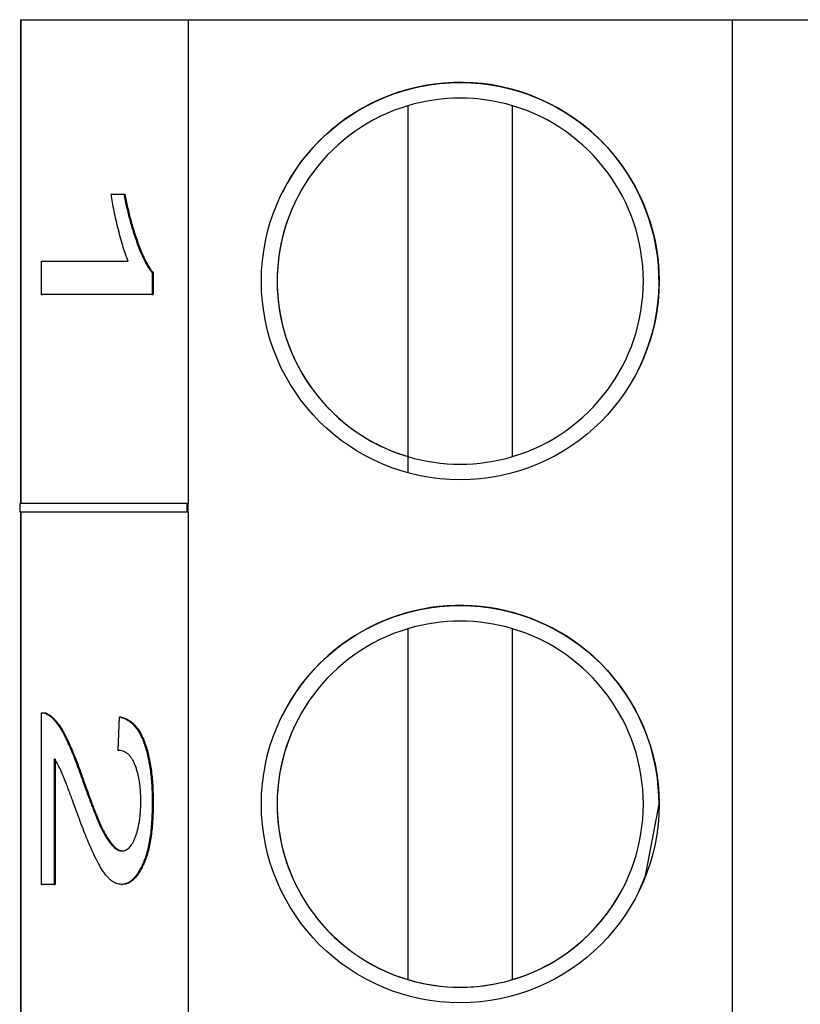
# Model space of a CAD drawing. Header units: millimetres. Extents: x 0 to 840, y 0 to 594.
# Tile 15 of 77: x 95.09 to 102.55, y 332.21 to 341.62. Entities that reach past the tile are written whole.
import ezdxf

# ---------------------------------------------------------------- set-up
doc = ezdxf.new("R2010")
doc.units = ezdxf.units.MM
doc.header["$LTSCALE"] = 2
doc.linetypes.add('SLD-Solid', pattern=[0])

msp = doc.modelspace()

# ---------------------------------------------------------------- linework, layer by layer
at = {"color": 7, "linetype": 'SLD-Solid', "lineweight": 25}
for p, q in [((95.098, 341.6226), (95.098, 336.9982)), ((95.098, 341.6226), (96.698, 341.6226)), ((95.098, 336.9982), (95.098, 341.6226)), ((95.098, 341.6226), (95.098, 341.6226)), ((96.698, 341.6226), (96.698, 336.9982)), ((96.698, 341.6226), (101.898, 341.6226)), ((101.898, 341.6226), (101.898, 316.3226)), ((101.898, 341.6226), (102.8719, 341.6226)), ((98.798, 340.7996), (98.798, 337.4455)), ((99.798, 337.4455), (99.798, 340.7996)), ((95.098, 337.9226), (95.098, 340.6226)), ((95.098, 340.6226), (95.098, 340.6226)), ((95.098, 340.6226), (95.098, 337.9226)), ((95.9613, 339.9555), (96.0834, 339.9555)), ((96.0834, 339.9555), (96.0928, 339.9555)), ((95.2963, 338.9949), (95.2963, 339.3151)), ((95.2963, 339.3151), (96.1241, 339.3151)), ((96.3548, 339.2025), (96.3548, 338.9949)), ((96.3548, 339.2025), (96.3642, 339.2025)), ((96.3642, 339.2025), (96.3642, 338.9949)), ((95.2963, 338.9949), (95.3058, 338.9949)), ((96.3548, 338.9949), (95.2963, 338.9949)), ((96.3642, 338.9949), (95.3058, 338.9949)), ((96.3548, 338.9949), (96.3642, 338.9949)), ((100.8048, 338.2326), (100.8632, 338.34)), ((95.098, 337.9226), (95.098, 337.9226)), ((98.798, 337.4455), (98.798, 337.2896)), ((95.0886, 336.9982), (95.0886, 336.9182)), ((96.6886, 336.9982), (95.0886, 336.9982)), ((95.0886, 336.9182), (96.6886, 336.9182)), ((95.0886, 336.9182), (95.098, 336.9182)), ((95.098, 336.9182), (96.698, 336.9182)), ((95.098, 336.9182), (95.098, 331.8101)), ((95.098, 331.8101), (95.098, 336.9182)), ((96.6886, 336.9182), (96.6886, 336.9982)), ((96.6886, 336.9982), (96.698, 336.9982)), ((96.6886, 336.9182), (96.698, 336.9182)), ((96.698, 336.9182), (96.698, 336.9982)), ((96.698, 336.9182), (96.698, 331.8101)), ((98.798, 335.7996), (98.798, 332.4455)), ((99.798, 332.4455), (99.798, 335.7996)), ((95.098, 332.7726), (95.098, 335.4726)), ((95.098, 335.4726), (95.098, 335.4726)), ((95.098, 335.4726), (95.098, 332.7726)), ((95.2963, 333.3559), (95.2963, 334.9969)), ((96.0291, 334.6367), (96.0427, 334.9569)), ((96.0427, 334.9569), (96.0521, 334.9569)), ((97.7327, 334.9052), (97.7327, 334.9052)), ((95.4185, 334.5567), (95.4185, 333.3559)), ((95.4279, 334.5567), (95.4279, 333.3559)), ((95.6841, 334.3653), (95.6935, 334.3653)), ((96.3548, 334.1364), (96.3642, 334.1364)), ((95.4185, 333.3559), (95.2963, 333.3559)), ((95.2963, 333.3559), (95.3058, 333.3559)), ((95.4279, 333.3559), (95.3058, 333.3559)), ((95.4185, 333.3559), (95.4279, 333.3559)), ((96.062, 333.3559), (96.0714, 333.3559)), ((100.8632, 333.34), (100.8632, 333.34)), ((95.098, 332.7726), (95.098, 332.7726))]:
    msp.add_line(p, q, dxfattribs=at)
at = {"color": 7, "linetype": 'SLD-Solid', "lineweight": 25, "flags": 128}
msp.add_lwpolyline([(100.9974, 333.2729), (101.0697, 333.4362), (101.198, 334.1226)], dxfattribs=at)
at = {"color": 7, "linetype": 'SLD-Solid', "lineweight": 25}
for centre in [(99.298, 339.1226), (99.298, 334.1226)]:
    msp.add_circle(centre, 1.9, dxfattribs=at)
for centre, radius, start, end in [((99.298, 339.1226), 1.9, 333.43495, 153.43495), ((99.298, 339.1226), 1.75, 73.39846, 106.60155), ((99.298, 339.1226), 1.75, 106.60155, 253.39846), ((99.298, 339.1226), 1.75, 286.60155, 73.39846), ((99.298, 339.1226), 1.75, 153.43495, 253.39846), ((99.298, 339.1226), 1.75, 253.39846, 286.60155), ((99.298, 334.1226), 1.9, 0.00001, 153.43495), ((99.298, 334.1226), 1.75, 73.39846, 106.60155), ((99.298, 334.1226), 1.75, 106.60155, 253.39846), ((99.298, 334.1226), 1.75, 286.60155, 73.39846), ((99.298, 334.1226), 1.75, 153.43495, 333.43495), ((99.298, 334.1226), 1.75, 253.39846, 286.60155)]:
    msp.add_arc(centre, radius, start, end, dxfattribs=at)
for points, knots in [([(96.1241, 339.3151), (96.1164, 339.3348), (96.1005, 339.3755), (96.0779, 339.4463), (96.0546, 339.5251), (96.0319, 339.6124), (96.0103, 339.7014), (95.9912, 339.7892), (95.9746, 339.8727), (95.9656, 339.9287), (95.9612, 339.9555)], [0, 0, 0, 0, 0.111569, 0.231228, 0.361627, 0.501035, 0.640157, 0.769329, 0.889276, 1, 1, 1, 1]), ([(96.0834, 339.9555), (96.0922, 339.9123), (96.1097, 339.8263), (96.1401, 339.7058), (96.173, 339.592), (96.2085, 339.4882), (96.2452, 339.3953), (96.2818, 339.3155), (96.3179, 339.2501), (96.3428, 339.218), (96.3548, 339.2025)], [0, 0, 0, 0, 0.135284, 0.26941, 0.402801, 0.536191, 0.665211, 0.785343, 0.896318, 1, 1, 1, 1]), ([(96.0928, 339.9555), (96.1016, 339.9123), (96.1191, 339.8263), (96.1495, 339.7058), (96.1824, 339.592), (96.2179, 339.4882), (96.2546, 339.3953), (96.2912, 339.3155), (96.3273, 339.2501), (96.3522, 339.218), (96.3642, 339.2025)], [0, 0, 0, 0, 0.135284, 0.26941, 0.402801, 0.536191, 0.665211, 0.785343, 0.896318, 1, 1, 1, 1]), ([(95.2963, 334.9969), (95.3027, 334.997), (95.3156, 334.9972), (95.3353, 334.992), (95.3554, 334.9815), (95.3763, 334.9681), (95.3976, 334.9491), (95.4195, 334.9258), (95.442, 334.8983), (95.4651, 334.8661), (95.489, 334.8284), (95.5138, 334.783), (95.5397, 334.7309), (95.5667, 334.6718), (95.5945, 334.6048), (95.6236, 334.5318), (95.6537, 334.4517), (95.6738, 334.3946), (95.6841, 334.3653)], [0, 0, 0, 0, 0.042012, 0.085117, 0.130084, 0.176966, 0.226145, 0.27723, 0.330801, 0.38655, 0.445857, 0.509982, 0.578857, 0.653261, 0.731918, 0.816011, 0.905246, 1, 1, 1, 1]), ([(95.3058, 334.9969), (95.3121, 334.997), (95.325, 334.9972), (95.3447, 334.992), (95.3648, 334.9815), (95.3857, 334.9681), (95.407, 334.9491), (95.4289, 334.9258), (95.4514, 334.8983), (95.4745, 334.8661), (95.4984, 334.8284), (95.5232, 334.783), (95.5491, 334.7309), (95.5761, 334.6718), (95.6039, 334.6048), (95.633, 334.5318), (95.6632, 334.4517), (95.6832, 334.3946), (95.6935, 334.3653)], [0, 0, 0, 0, 0.042012, 0.085117, 0.130084, 0.176966, 0.226145, 0.27723, 0.330801, 0.38655, 0.445857, 0.509982, 0.578857, 0.653261, 0.731918, 0.816011, 0.905246, 1, 1, 1, 1]), ([(96.0427, 334.9569), (96.0553, 334.9536), (96.0797, 334.9472), (96.1151, 334.9304), (96.1479, 334.9071), (96.1785, 334.8794), (96.2065, 334.8446), (96.2324, 334.8057), (96.2556, 334.7596), (96.2765, 334.7081), (96.295, 334.6518), (96.311, 334.5909), (96.3245, 334.5256), (96.3358, 334.4565), (96.3442, 334.3822), (96.3504, 334.3041), (96.354, 334.2215), (96.3545, 334.1652), (96.3548, 334.1364)], [0, 0, 0, 0, 0.08101, 0.157162, 0.229319, 0.2972, 0.36195, 0.423721, 0.483122, 0.540982, 0.597661, 0.653181, 0.707852, 0.763548, 0.819537, 0.87764, 0.937454, 1, 1, 1, 1]), ([(96.0521, 334.9569), (96.0647, 334.9536), (96.0891, 334.9472), (96.1245, 334.9304), (96.1573, 334.9071), (96.1879, 334.8794), (96.2159, 334.8446), (96.2418, 334.8057), (96.265, 334.7596), (96.2859, 334.7081), (96.3044, 334.6518), (96.3204, 334.5909), (96.3339, 334.5256), (96.3452, 334.4565), (96.3537, 334.3822), (96.3598, 334.3041), (96.3634, 334.2215), (96.3639, 334.1652), (96.3642, 334.1364)], [0, 0, 0, 0, 0.08101, 0.157162, 0.229319, 0.2972, 0.36195, 0.423721, 0.483122, 0.540982, 0.597661, 0.653181, 0.707852, 0.763548, 0.819537, 0.87764, 0.937454, 1, 1, 1, 1]), ([(95.6214, 334.0807), (95.6136, 334.1022), (95.5988, 334.1434), (95.5773, 334.2016), (95.5578, 334.2538), (95.5405, 334.3012), (95.5248, 334.3415), (95.5112, 334.3764), (95.4994, 334.4049), (95.4809, 334.4476), (95.4549, 334.5014), (95.4304, 334.5386), (95.4185, 334.5567)], [0, 0, 0, 0, 0.1227497, 0.2345845, 0.3360614, 0.4265798, 0.5068085, 0.5755457, 0.6345772, 0.6821573, 0.8461889, 1, 1, 1, 1]), ([(96.2462, 334.1483), (96.2461, 334.1658), (96.2458, 334.2001), (96.2428, 334.25), (96.2388, 334.2979), (96.2325, 334.3434), (96.2244, 334.3863), (96.2147, 334.4271), (96.2032, 334.4651), (96.1901, 334.5009), (96.1752, 334.5324), (96.1591, 334.5613), (96.141, 334.584), (96.1216, 334.6034), (96.1006, 334.6185), (96.0781, 334.6286), (96.0541, 334.6361), (96.0376, 334.6365), (96.0291, 334.6367)], [0, 0, 0, 0, 0.058049, 0.113315, 0.167562, 0.221142, 0.275517, 0.329522, 0.385758, 0.443893, 0.503677, 0.564645, 0.628005, 0.695019, 0.764665, 0.83877, 0.91714, 1, 1, 1, 1]), ([(95.6841, 334.3653), (95.6961, 334.3312), (95.7191, 334.2654), (95.7532, 334.173), (95.7848, 334.0889), (95.8146, 334.015), (95.8422, 333.95), (95.8674, 333.893), (95.891, 333.847), (95.9188, 333.7973), (95.9518, 333.7499), (95.9904, 333.7081), (96.0276, 333.681), (96.0522, 333.6777), (96.0641, 333.6761)], [0, 0, 0, 0, 0.10938, 0.210603, 0.304015, 0.389049, 0.466366, 0.53603, 0.597986, 0.652147, 0.749352, 0.838827, 0.921744, 1, 1, 1, 1]), ([(95.6935, 334.3653), (95.7055, 334.3312), (95.7286, 334.2654), (95.7626, 334.173), (95.7942, 334.0889), (95.824, 334.015), (95.8516, 333.95), (95.8769, 333.893), (95.9004, 333.847), (95.9282, 333.7973), (95.9613, 333.7499), (95.9998, 333.7081), (96.037, 333.681), (96.0616, 333.6777), (96.0735, 333.6761)], [0, 0, 0, 0, 0.10938, 0.210603, 0.304015, 0.389049, 0.466366, 0.53603, 0.597986, 0.652147, 0.749352, 0.838827, 0.921744, 1, 1, 1, 1]), ([(96.3548, 334.1364), (96.3545, 334.1053), (96.3539, 334.0447), (96.3499, 333.9566), (96.3429, 333.8744), (96.3331, 333.7977), (96.3203, 333.7276), (96.3049, 333.6628), (96.2865, 333.6044), (96.2655, 333.5524), (96.2429, 333.5065), (96.2193, 333.4664), (96.195, 333.4317), (96.1698, 333.4045), (96.144, 333.3819), (96.1172, 333.3676), (96.0898, 333.3576), (96.0713, 333.3564), (96.062, 333.3559)], [0, 0, 0, 0, 0.071329, 0.138888, 0.203488, 0.265389, 0.326147, 0.38585, 0.446421, 0.508506, 0.570717, 0.631986, 0.692943, 0.753165, 0.813397, 0.874732, 0.936834, 1, 1, 1, 1]), ([(96.0641, 333.6761), (96.0707, 333.6763), (96.0835, 333.6767), (96.1023, 333.6842), (96.1201, 333.6947), (96.1372, 333.7087), (96.1532, 333.7285), (96.1683, 333.7522), (96.1824, 333.78), (96.1955, 333.8117), (96.2072, 333.8466), (96.2178, 333.8835), (96.2264, 333.9231), (96.2338, 333.964), (96.2392, 334.0075), (96.2434, 334.0527), (96.2457, 334.0999), (96.246, 334.132), (96.2462, 334.1483)], [0, 0, 0, 0, 0.07278, 0.142148, 0.209183, 0.274292, 0.337769, 0.400757, 0.462801, 0.525595, 0.58754, 0.647529, 0.706323, 0.7637, 0.821374, 0.879619, 0.93891, 1, 1, 1, 1]), ([(96.3642, 334.1364), (96.3639, 334.1053), (96.3633, 334.0447), (96.3593, 333.9566), (96.3523, 333.8744), (96.3425, 333.7977), (96.3297, 333.7276), (96.3143, 333.6628), (96.2959, 333.6044), (96.275, 333.5524), (96.2523, 333.5065), (96.2287, 333.4664), (96.2044, 333.4317), (96.1792, 333.4045), (96.1534, 333.3819), (96.1266, 333.3676), (96.0992, 333.3576), (96.0807, 333.3564), (96.0714, 333.3559)], [0, 0, 0, 0, 0.071329, 0.138888, 0.203488, 0.265389, 0.326147, 0.38585, 0.446421, 0.508506, 0.570717, 0.631986, 0.692943, 0.753165, 0.813397, 0.874732, 0.936834, 1, 1, 1, 1]), ([(96.062, 333.3559), (96.0535, 333.3564), (96.0368, 333.3575), (96.0119, 333.3644), (95.9873, 333.3766), (95.9628, 333.3924), (95.9387, 333.4148), (95.9148, 333.4403), (95.8912, 333.4711), (95.8675, 333.5075), (95.8429, 333.5501), (95.817, 333.6012), (95.7889, 333.6597), (95.7593, 333.7282), (95.7272, 333.8032), (95.6936, 333.8881), (95.658, 333.9812), (95.6338, 334.0468), (95.6214, 334.0807)], [0, 0, 0, 0, 0.048783, 0.096931, 0.145092, 0.193398, 0.242257, 0.291123, 0.340835, 0.391595, 0.445772, 0.506113, 0.572506, 0.644951, 0.72423, 0.809688, 0.901692, 1, 1, 1, 1])]:
    msp.add_open_spline(points, degree=3, knots=knots, dxfattribs=at)

doc.saveas('drawing.dxf')
